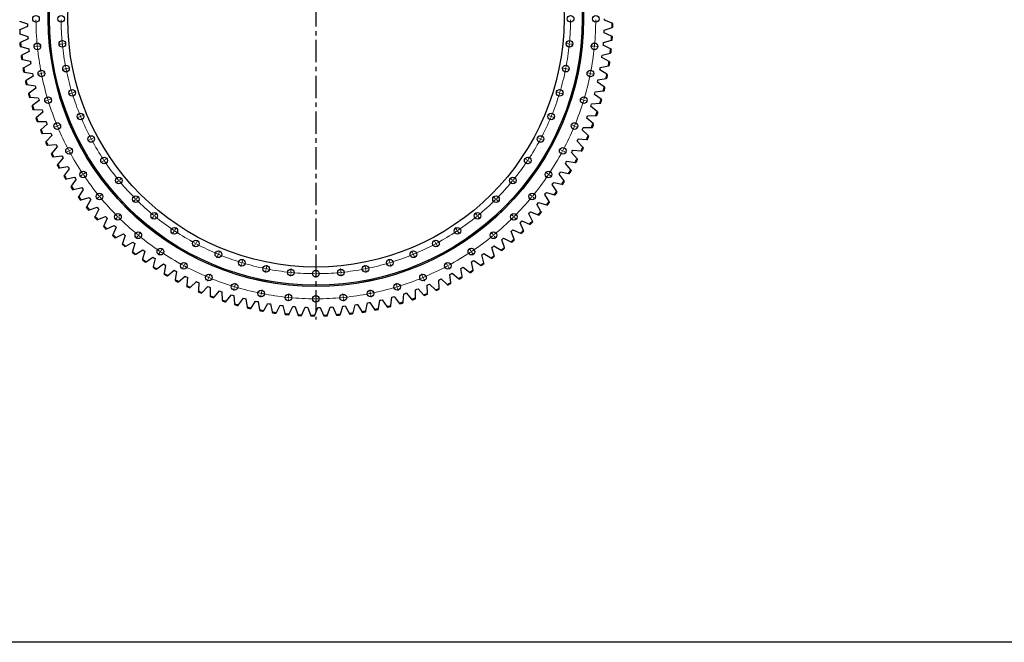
# Model space of a CAD drawing. Header units: millimetres. Extents: x -1616 to 13088, y -27 to 11384.
# Tile 2 of 17: x 837 to 5736, y -27 to 3071. Entities that reach past the tile are written whole.
import ezdxf

# ---------------------------------------------------------------- set-up
doc = ezdxf.new("R2010")
doc.units = ezdxf.units.MM
doc.header["$LTSCALE"] = 50
doc.linetypes.add('CENTER', pattern=[10.16, 6.35, -1.27, 1.27, -1.27])

msp = doc.modelspace()

# ---------------------------------------------------------------- linework, layer by layer
at = {"linetype": 'CENTER', "ltscale": 0.35}
msp.add_line((2310.8, 4570), (2310.8, 1579.1), dxfattribs=at)
at = {"color": 7, "linetype": 'Continuous', "lineweight": 25}
for p, q in [((836.8, 3064.2), (875.4, 3049.9)), ((875.4, 3049.9), (875.5, 3043.5)), ((875.5, 3043.5), (875.6, 3037)), ((3746.4, 3068.1), (3746.4, 3074.6)), ((3784.6, 3053), (3746.4, 3068.1)), ((3788.6, 3051.4), (3784.6, 3053)), ((837.8, 3021.1), (833.8, 3019.4)), ((834.6, 3001.7), (838.7, 3000.3)), ((875.6, 3037), (837.8, 3021.1)), ((838.7, 3000.3), (877.8, 2987.7)), ((3744.8, 3005.9), (3745.1, 3012.4)), ((3782.3, 2989.2), (3744.8, 3005.9)), ((3745.1, 3012.4), (3745.3, 3018.8)), ((3745.3, 3018.8), (3784.2, 3032.3)), ((3786.2, 2987.4), (3782.3, 2989.2)), ((3784.2, 3032.3), (3788.2, 3033.7)), ((841.5, 2957.3), (837.6, 2955.5)), ((878.6, 2974.9), (841.5, 2957.3)), ((877.8, 2987.7), (878.2, 2981.3)), ((878.2, 2981.3), (878.6, 2974.9)), ((3740.5, 2943.9), (3741.1, 2950.3)), ((3777.2, 2925.5), (3740.5, 2943.9)), ((3741.1, 2950.3), (3741.6, 2956.7)), ((3741.6, 2956.7), (3781, 2968.5)), ((3781, 2968.5), (3785.1, 2969.7)), ((839.1, 2937.8), (843.3, 2936.6)), ((843.3, 2936.6), (882.9, 2925.7)), ((847.9, 2893.8), (844.1, 2891.8)), ((884.3, 2912.9), (847.9, 2893.8)), ((882.9, 2925.7), (883.5, 2919.3)), ((883.5, 2919.3), (884.3, 2912.9)), ((3734.3, 2888.4), (3735.1, 2894.8)), ((3735.1, 2894.8), (3775, 2904.9)), ((3775, 2904.9), (3779.1, 2905.9)), ((3781.1, 2923.6), (3777.2, 2925.5)), ((846.4, 2874.2), (850.6, 2873.2)), ((850.6, 2873.2), (890.7, 2864)), ((892.6, 2851.3), (857.1, 2830.6)), ((890.7, 2864), (891.6, 2857.7)), ((891.6, 2857.7), (892.6, 2851.3)), ((3726, 2833.3), (3766.3, 2841.6)), ((3733.5, 2882.1), (3734.3, 2888.4)), ((3769.4, 2862.1), (3733.5, 2882.1)), ((3766.3, 2841.6), (3770.5, 2842.5)), ((3773.1, 2860), (3769.4, 2862.1)), ((857.1, 2830.6), (853.4, 2828.4)), ((856.5, 2810.9), (860.7, 2810.1)), ((860.7, 2810.1), (901.1, 2802.7)), ((901.1, 2802.7), (902.3, 2796.4)), ((902.3, 2796.4), (903.6, 2790.1)), ((3723.8, 2820.6), (3724.9, 2827)), ((3758.8, 2799.1), (3723.8, 2820.6)), ((3724.9, 2827), (3726, 2833.3)), ((3762.5, 2796.9), (3758.8, 2799.1)), ((869.1, 2767.8), (865.5, 2765.5)), ((903.6, 2790.1), (869.1, 2767.8)), ((869.3, 2748.2), (873.5, 2747.6)), ((873.5, 2747.6), (914.2, 2741.9)), ((3711.5, 2759.7), (3712.9, 2765.9)), ((3745.5, 2736.7), (3711.5, 2759.7)), ((3712.9, 2765.9), (3714.2, 2772.2)), ((3714.2, 2772.2), (3754.8, 2778.8)), ((3754.8, 2778.8), (3759, 2779.5)), ((883.7, 2705.7), (880.2, 2703.2)), ((917.3, 2729.4), (883.7, 2705.7)), ((914.2, 2741.9), (915.7, 2735.6)), ((915.7, 2735.6), (917.3, 2729.4)), ((3696.5, 2699.3), (3698.2, 2705.5)), ((3729.6, 2674.8), (3696.5, 2699.3)), ((3698.2, 2705.5), (3699.8, 2711.7)), ((3699.8, 2711.7), (3740.6, 2716.5)), ((3740.6, 2716.5), (3744.9, 2717)), ((3749.1, 2734.3), (3745.5, 2736.7)), ((884.8, 2686), (889, 2685.6)), ((889, 2685.6), (929.9, 2681.7)), ((933.5, 2669.3), (901, 2644.2)), ((929.9, 2681.7), (931.7, 2675.5)), ((931.7, 2675.5), (933.5, 2669.3)), ((3678.9, 2639.6), (3680.9, 2645.7)), ((3680.9, 2645.7), (3682.8, 2651.9)), ((3682.8, 2651.9), (3723.8, 2654.9)), ((3723.8, 2654.9), (3728.1, 2655.2)), ((3733, 2672.3), (3729.6, 2674.8)), ((901, 2644.2), (897.6, 2641.6)), ((902.9, 2624.6), (907.2, 2624.4)), ((907.2, 2624.4), (948.3, 2622.3)), ((952.4, 2610.1), (921, 2583.5)), ((948.3, 2622.3), (950.3, 2616.1)), ((950.3, 2616.1), (952.4, 2610.1)), ((3710.9, 2613.7), (3678.9, 2639.6)), ((3714.2, 2611.1), (3710.9, 2613.7)), ((921, 2583.5), (917.7, 2580.8)), ((923.7, 2564.1), (928, 2564)), ((928, 2564), (969.1, 2563.7)), ((973.8, 2551.7), (943.6, 2523.8)), ((969.1, 2563.7), (971.4, 2557.6)), ((971.4, 2557.6), (973.8, 2551.7)), ((3658.8, 2580.7), (3661, 2586.8)), ((3689.6, 2553.5), (3658.8, 2580.7)), ((3661, 2586.8), (3663.2, 2592.8)), ((3663.2, 2592.8), (3704.3, 2594.1)), ((3692.8, 2550.7), (3689.6, 2553.5)), ((3704.3, 2594.1), (3708.6, 2594.2)), ((943.6, 2523.8), (940.4, 2520.9)), ((947.2, 2504.4), (951.4, 2504.6)), ((951.4, 2504.6), (992.5, 2506)), ((992.5, 2506), (995.1, 2500.1)), ((995.1, 2500.1), (997.7, 2494.2)), ((3636.2, 2522.8), (3638.6, 2528.7)), ((3665.8, 2494.3), (3636.2, 2522.8)), ((3638.6, 2528.7), (3641.1, 2534.7)), ((3641.1, 2534.7), (3682.2, 2534.2)), ((3682.2, 2534.2), (3686.4, 2534.1)), ((968.7, 2465.1), (965.7, 2462)), ((997.7, 2494.2), (968.7, 2465.1)), ((977.4, 2446.2), (1018.4, 2449.4)), ((1018.4, 2449.4), (1021.2, 2443.7)), ((3611, 2465.9), (3613.7, 2471.7)), ((3639.4, 2436.1), (3611, 2465.9)), ((3613.7, 2471.7), (3616.4, 2477.6)), ((3616.4, 2477.6), (3657.5, 2475.3)), ((3657.5, 2475.3), (3661.7, 2475)), ((3668.8, 2491.3), (3665.8, 2494.3)), ((973.1, 2445.9), (977.4, 2446.2)), ((996.4, 2407.5), (993.5, 2404.3)), ((1024, 2437.9), (996.4, 2407.5)), ((1021.2, 2443.7), (1024, 2437.9)), ((3583.4, 2410.2), (3586.4, 2415.9)), ((3610.5, 2379.2), (3583.4, 2410.2)), ((3586.4, 2415.9), (3589.3, 2421.6)), ((3589.3, 2421.6), (3630.2, 2417.5)), ((3630.2, 2417.5), (3634.5, 2417.1)), ((3642.3, 2433), (3639.4, 2436.1)), ((1001.6, 2388.6), (1005.9, 2389.1)), ((1005.9, 2389.1), (1046.7, 2394)), ((1052.8, 2382.7), (1026.5, 2351.2)), ((1046.7, 2394), (1049.7, 2388.4)), ((1049.7, 2388.4), (1052.8, 2382.7)), ((3553.5, 2355.7), (3556.7, 2361.2)), ((3579.1, 2323.5), (3553.5, 2355.7)), ((3556.7, 2361.2), (3559.8, 2366.8)), ((3559.8, 2366.8), (3600.5, 2361)), ((3600.5, 2361), (3604.8, 2360.4)), ((3613.3, 2376), (3610.5, 2379.2)), ((1026.5, 2351.2), (1023.8, 2347.9)), ((1032.6, 2332.5), (1036.8, 2333.2)), ((1036.8, 2333.2), (1077.3, 2339.9)), ((1084, 2328.9), (1059, 2296.2)), ((1077.3, 2339.9), (1080.6, 2334.4)), ((1080.6, 2334.4), (1084, 2328.9)), ((3521.2, 2302.5), (3524.6, 2307.9)), ((3545.4, 2269.3), (3521.2, 2302.5)), ((3524.6, 2307.9), (3528, 2313.4)), ((3528, 2313.4), (3568.4, 2305.8)), ((3568.4, 2305.8), (3572.6, 2305)), ((3581.8, 2320.2), (3579.1, 2323.5)), ((1059, 2296.2), (1056.4, 2292.8)), ((1065.9, 2277.8), (1070.1, 2278.7)), ((1070.1, 2278.7), (1110.3, 2287.2)), ((1117.4, 2276.5), (1093.9, 2242.7)), ((1110.3, 2287.2), (1113.9, 2281.8)), ((1113.9, 2281.8), (1117.4, 2276.5)), ((3486.6, 2250.8), (3490.3, 2256.1)), ((3490.3, 2256.1), (3493.9, 2261.4)), ((3493.9, 2261.4), (3533.9, 2252)), ((3547.9, 2265.8), (3545.4, 2269.3)), ((1093.9, 2242.7), (1091.5, 2239.2)), ((1101.6, 2224.6), (1105.7, 2225.7)), ((1105.7, 2225.7), (1145.6, 2235.9)), ((1153.1, 2225.5), (1131.1, 2190.8)), ((1145.6, 2235.9), (1149.3, 2230.7)), ((1149.3, 2230.7), (1153.1, 2225.5)), ((3449.8, 2200.6), (3453.7, 2205.7)), ((3453.7, 2205.7), (3457.6, 2210.9)), ((3457.6, 2210.9), (3497.2, 2199.8)), ((3509.3, 2216.6), (3486.6, 2250.8)), ((3511.7, 2213), (3509.3, 2216.6)), ((3533.9, 2252), (3538.1, 2251)), ((1131.1, 2190.8), (1128.8, 2187.2)), ((1139.6, 2173.1), (1143.6, 2174.3)), ((1143.6, 2174.3), (1183, 2186.2)), ((1191, 2176.2), (1170.5, 2140.5)), ((1183, 2186.2), (1187, 2181.2)), ((1187, 2181.2), (1191, 2176.2)), ((3410.9, 2152.1), (3415, 2157)), ((3415, 2157), (3419.1, 2162)), ((3419.1, 2162), (3458.1, 2149.2)), ((3471, 2165.5), (3449.8, 2200.6)), ((3473.3, 2161.8), (3471, 2165.5)), ((3497.2, 2199.8), (3501.3, 2198.6)), ((1170.5, 2140.5), (1168.4, 2136.8)), ((1179.7, 2123.2), (1183.7, 2124.6)), ((1183.7, 2124.6), (1222.5, 2138.2)), ((1231, 2128.5), (1212, 2092)), ((1222.5, 2138.2), (1226.7, 2133.3)), ((1226.7, 2133.3), (1231, 2128.5)), ((3369.9, 2105.3), (3374.2, 2110.1)), ((3374.2, 2110.1), (3378.5, 2114.9)), ((3378.5, 2114.9), (3417, 2100.4)), ((3430.6, 2116), (3410.9, 2152.1)), ((3432.6, 2112.3), (3430.6, 2116)), ((3458.1, 2149.2), (3462.2, 2147.9)), ((1212, 2092), (1210.1, 2088.2)), ((1222, 2075.1), (1226, 2076.7)), ((1226, 2076.7), (1264.1, 2091.9)), ((1273, 2082.6), (1255.6, 2045.3)), ((1264.1, 2091.9), (1268.5, 2087.3)), ((1268.5, 2087.3), (1273, 2082.6)), ((3326.9, 2060.4), (3331.4, 2064.9)), ((3343.4, 2022.7), (3326.9, 2060.4)), ((3331.4, 2064.9), (3335.9, 2069.5)), ((3335.9, 2069.5), (3373.7, 2053.4)), ((3388, 2068.4), (3369.9, 2105.3)), ((3389.9, 2064.6), (3388, 2068.4)), ((3417, 2100.4), (3421, 2098.9)), ((1255.6, 2045.3), (1253.8, 2041.5)), ((1266.3, 2028.8), (1270.2, 2030.6)), ((1270.2, 2030.6), (1307.7, 2047.5)), ((1316.9, 2038.6), (1301.2, 2000.6)), ((1307.7, 2047.5), (1312.3, 2043)), ((1312.3, 2043), (1316.9, 2038.6)), ((3282, 2017.3), (3286.7, 2021.6)), ((3296.9, 1979), (3282, 2017.3)), ((3286.7, 2021.6), (3291.4, 2026)), ((3291.4, 2026), (3328.5, 2008.3)), ((3345.1, 2018.8), (3343.4, 2022.7)), ((3373.7, 2053.4), (3377.7, 2051.7)), ((1301.2, 2000.6), (1299.6, 1996.6)), ((1312.6, 1984.6), (1316.4, 1986.5)), ((1316.4, 1986.5), (1353.1, 2005)), ((1362.7, 1996.5), (1348.7, 1957.9)), ((1353.1, 2005), (1357.9, 2000.7)), ((1357.9, 2000.7), (1362.7, 1996.5)), ((1364.5, 1944.4), (1400.3, 1964.6)), ((1400.3, 1964.6), (1405.3, 1960.5)), ((1405.3, 1960.5), (1410.3, 1956.4)), ((3235.3, 1976.2), (3240.2, 1980.4)), ((3248.5, 1937.3), (3235.3, 1976.2)), ((3240.2, 1980.4), (3245.1, 1984.5)), ((3245.1, 1984.5), (3281.4, 1965.2)), ((3281.4, 1965.2), (3285.1, 1963.2)), ((3298.4, 1975), (3296.9, 1979)), ((3328.5, 2008.3), (3332.4, 2006.5)), ((1348.7, 1957.9), (1347.2, 1953.8)), ((1360.7, 1942.4), (1364.5, 1944.4)), ((1397.9, 1917.2), (1396.7, 1913.2)), ((1410.3, 1956.4), (1397.9, 1917.2)), ((1414.3, 1904.5), (1449.3, 1926.2)), ((1459.6, 1918.5), (1448.9, 1878.8)), ((1449.3, 1926.2), (1454.4, 1922.3)), ((1454.4, 1922.3), (1459.6, 1918.5)), ((3186.8, 1937.2), (3191.9, 1941.1)), ((3198.3, 1897.7), (3186.8, 1937.2)), ((3191.9, 1941.1), (3197, 1945.1)), ((3197, 1945.1), (3232.4, 1924.2)), ((3232.4, 1924.2), (3236.1, 1922)), ((3249.9, 1933.2), (3248.5, 1937.3)), ((1410.7, 1902.3), (1414.3, 1904.5)), ((1448.9, 1878.8), (1447.8, 1874.7)), ((1462.3, 1864.4), (1465.8, 1866.8)), ((1465.8, 1866.8), (1499.8, 1889.9)), ((1499.8, 1889.9), (1505.1, 1886.3)), ((1510.5, 1882.7), (1501.5, 1842.6)), ((1505.1, 1886.3), (1510.5, 1882.7)), ((3085.1, 1865.6), (3090.5, 1869.1)), ((3093.2, 1825.3), (3085.1, 1865.6)), ((3090.5, 1869.1), (3095.9, 1872.6)), ((3095.9, 1872.6), (3129.4, 1848.8)), ((3136.7, 1900.3), (3142, 1904)), ((3146.5, 1860.4), (3136.7, 1900.3)), ((3142, 1904), (3147.2, 1907.8)), ((3147.2, 1907.8), (3181.7, 1885.4)), ((3181.7, 1885.4), (3185.3, 1883)), ((3199.5, 1893.6), (3198.3, 1897.7)), ((1501.5, 1842.6), (1500.6, 1838.4)), ((1515.5, 1828.7), (1518.9, 1831.3)), ((1518.9, 1831.3), (1551.9, 1855.9)), ((1551.9, 1855.9), (1557.3, 1852.5)), ((1562.8, 1849.1), (1555.7, 1808.7)), ((1557.3, 1852.5), (1562.8, 1849.1)), ((1573.5, 1798.2), (1605.4, 1824.2)), ((1605.4, 1824.2), (1611, 1821)), ((1611, 1821), (1616.6, 1817.9)), ((1616.6, 1817.9), (1611.2, 1777.1)), ((3032, 1833.2), (3037.6, 1836.5)), ((3038.3, 1792.6), (3032, 1833.2)), ((3037.6, 1836.5), (3043.1, 1839.7)), ((3043.1, 1839.7), (3075.5, 1814.4)), ((3075.5, 1814.4), (3078.9, 1811.8)), ((3094, 1821.1), (3093.2, 1825.3)), ((3129.4, 1848.8), (3132.9, 1846.3)), ((3147.6, 1856.2), (3146.5, 1860.4)), ((1555.7, 1808.7), (1554.9, 1804.5)), ((1570.2, 1795.5), (1573.5, 1798.2)), ((1611.2, 1777.1), (1610.6, 1772.9)), ((1626.3, 1764.6), (1629.5, 1767.4)), ((1629.5, 1767.4), (1660.2, 1794.8)), ((1660.2, 1794.8), (1666, 1791.9)), ((1666, 1791.9), (1671.7, 1789)), ((1671.7, 1789), (1668.1, 1748.1)), ((1686.8, 1739.2), (1716.3, 1767.8)), ((1716.3, 1767.8), (1722.1, 1765.1)), ((1722.1, 1765.1), (1728, 1762.5)), ((2921.9, 1775.5), (2927.7, 1778.2)), ((2924.6, 1734.4), (2921.9, 1775.5)), ((2927.7, 1778.2), (2933.5, 1781)), ((2933.5, 1781), (2963.6, 1753)), ((2977.6, 1803.2), (2983.3, 1806.1)), ((2982.1, 1762.3), (2977.6, 1803.2)), ((2983.3, 1806.1), (2988.9, 1809.2)), ((2988.9, 1809.2), (3020.2, 1782.5)), ((3020.2, 1782.5), (3023.5, 1779.7)), ((3039, 1788.4), (3038.3, 1792.6)), ((1668.1, 1748.1), (1667.7, 1743.8)), ((1683.7, 1736.2), (1686.8, 1739.2)), ((1726.1, 1721.5), (1725.9, 1717.2)), ((1728, 1762.5), (1726.1, 1721.5)), ((1745.2, 1713.4), (1773.4, 1743.3)), ((1773.4, 1743.3), (1779.4, 1740.9)), ((1779.4, 1740.9), (1785.4, 1738.5)), ((1785.4, 1738.5), (1785.3, 1697.4)), ((1804.7, 1690.2), (1831.6, 1721.2)), ((1831.6, 1721.2), (1837.7, 1719.1)), ((1837.7, 1719.1), (1843.7, 1717)), ((1843.7, 1717), (1845.4, 1675.9)), ((2806.3, 1686.3), (2807.1, 1727.4)), ((2807.1, 1727.4), (2813.2, 1729.7)), ((2813.2, 1729.7), (2819.2, 1731.9)), ((2819.2, 1731.9), (2846.7, 1701.4)), ((2865, 1750.2), (2870.9, 1752.7)), ((2866, 1709.1), (2865, 1750.2)), ((2870.9, 1752.7), (2876.9, 1755.2)), ((2876.9, 1755.2), (2905.7, 1725.9)), ((2905.7, 1725.9), (2908.7, 1722.9)), ((2924.9, 1730.2), (2924.6, 1734.4)), ((2963.6, 1753), (2966.7, 1750.1)), ((2982.6, 1758), (2982.1, 1762.3)), ((1742.3, 1710.3), (1745.2, 1713.4)), ((1785.3, 1697.4), (1785.3, 1693.1)), ((1801.9, 1686.9), (1804.7, 1690.2)), ((1845.4, 1675.9), (1845.6, 1671.7)), ((1862.5, 1666.2), (1865.2, 1669.5)), ((1865.2, 1669.5), (1890.7, 1701.8)), ((1890.7, 1701.8), (1896.8, 1699.9)), ((1896.8, 1699.9), (1903, 1698.1)), ((1903, 1698.1), (1906.5, 1657.1)), ((1926.4, 1651.5), (1950.5, 1684.9)), ((1950.5, 1684.9), (1956.8, 1683.2)), ((1956.8, 1683.2), (1963, 1681.7)), ((1963, 1681.7), (1968.3, 1640.9)), ((1988.5, 1636.2), (2011.1, 1670.6)), ((2011.1, 1670.6), (2017.4, 1669.2)), ((2017.4, 1669.2), (2023.7, 1667.9)), ((2023.7, 1667.9), (2030.7, 1627.4)), ((2622.2, 1633.8), (2628.3, 1674.5)), ((2628.3, 1674.5), (2634.6, 1675.9)), ((2634.6, 1675.9), (2640.8, 1677.4)), ((2640.8, 1677.4), (2664.2, 1643.6)), ((2684.3, 1648.7), (2688.7, 1689.5)), ((2688.7, 1689.5), (2694.9, 1691.2)), ((2694.9, 1691.2), (2701.1, 1693)), ((2701.1, 1693), (2725.9, 1660.2)), ((2745.4, 1661.9), (2745.7, 1666.2)), ((2745.7, 1666.2), (2748.3, 1707.2)), ((2748.3, 1707.2), (2754.4, 1709.2)), ((2754.4, 1709.2), (2760.5, 1711.2)), ((2760.5, 1711.2), (2786.7, 1679.5)), ((2786.7, 1679.5), (2789.5, 1676.2)), ((2806.2, 1682.1), (2806.3, 1686.3)), ((2846.7, 1701.4), (2849.6, 1698.3)), ((2866.1, 1704.8), (2866, 1709.1)), ((1906.5, 1657.1), (1906.8, 1652.8)), ((1923.9, 1648.1), (1926.4, 1651.5)), ((1968.3, 1640.9), (1968.8, 1636.7)), ((1986.1, 1632.7), (1988.5, 1636.2)), ((2030.7, 1627.4), (2031.4, 1623.2)), ((2048.9, 1619.9), (2051.1, 1623.6)), ((2051.1, 1623.6), (2072.2, 1658.9)), ((2072.2, 1658.9), (2078.5, 1657.8)), ((2078.5, 1657.8), (2084.9, 1656.8)), ((2084.9, 1656.8), (2093.6, 1616.6)), ((2093.6, 1616.6), (2094.5, 1612.5)), ((2114.2, 1613.7), (2133.7, 1649.9)), ((2133.7, 1649.9), (2140.1, 1649.1)), ((2140.1, 1649.1), (2146.5, 1648.4)), ((2146.5, 1648.4), (2157, 1608.6)), ((2177.6, 1606.6), (2195.6, 1643.5)), ((2195.6, 1643.5), (2202, 1643)), ((2202, 1643), (2208.4, 1642.6)), ((2208.4, 1642.6), (2220.6, 1603.3)), ((2241.3, 1602.2), (2257.7, 1639.9)), ((2257.7, 1639.9), (2264.1, 1639.7)), ((2264.1, 1639.7), (2270.6, 1639.5)), ((2270.6, 1639.5), (2284.5, 1600.8)), ((2305.2, 1600.6), (2319.9, 1638.9)), ((2319.9, 1638.9), (2326.3, 1639)), ((2326.3, 1639), (2332.8, 1639.1)), ((2332.8, 1639.1), (2348.3, 1601)), ((2369, 1601.7), (2382.1, 1640.7)), ((2382.1, 1640.7), (2388.5, 1641)), ((2388.5, 1641), (2394.9, 1641.4)), ((2394.9, 1641.4), (2412.1, 1604)), ((2432.8, 1605.6), (2444.1, 1645.1)), ((2444.1, 1645.1), (2450.5, 1645.7)), ((2450.5, 1645.7), (2456.9, 1646.4)), ((2456.9, 1646.4), (2475.7, 1609.8)), ((2496.3, 1612.3), (2505.9, 1652.2)), ((2505.9, 1652.2), (2512.3, 1653.1)), ((2512.3, 1653.1), (2518.7, 1654.1)), ((2518.7, 1654.1), (2539, 1618.3)), ((2539, 1618.3), (2541.1, 1614.6)), ((2558.7, 1617.5), (2559.5, 1621.7)), ((2559.5, 1621.7), (2567.4, 1662)), ((2567.4, 1662), (2573.7, 1663.2)), ((2573.7, 1663.2), (2580, 1664.4)), ((2580, 1664.4), (2601.9, 1629.6)), ((2601.9, 1629.6), (2604.2, 1626)), ((2621.5, 1629.6), (2622.2, 1633.8)), ((2664.2, 1643.6), (2666.6, 1640)), ((2683.8, 1644.4), (2684.3, 1648.7)), ((2725.9, 1660.2), (2728.4, 1656.8)), ((2112.1, 1610), (2114.2, 1613.7)), ((2157, 1608.6), (2158.1, 1604.5)), ((2175.8, 1602.7), (2177.6, 1606.6)), ((2220.6, 1603.3), (2221.9, 1599.2)), ((2239.6, 1598.3), (2241.3, 1602.2)), ((2284.5, 1600.8), (2285.9, 1596.8)), ((2303.7, 1596.6), (2305.2, 1600.6)), ((2348.3, 1601), (2349.9, 1597.1)), ((2367.7, 1597.7), (2369, 1601.7)), ((2412.1, 1604), (2413.9, 1600.2)), ((2431.6, 1601.5), (2432.8, 1605.6)), ((2475.7, 1609.8), (2477.7, 1606)), ((2495.3, 1608.1), (2496.3, 1612.3))]:
    msp.add_line(p, q, dxfattribs=at)
at = {"color": 0, "linetype": 'Continuous', "lineweight": 18}
for p, q in [((930, 2938.6), (943.9, 2939.9)), ((1044.4, 2949.8), (1030.5, 2948.5)), ((1049.4, 2950.3), (1046.9, 2950.1)), ((1049.4, 2950.3), (1051.9, 2950.6)), ((1054.4, 2950.8), (1068.3, 2952.2)), ((3567.2, 2950.8), (3553.3, 2952.2)), ((3572.2, 2950.3), (3569.7, 2950.6)), ((3572.2, 2950.3), (3574.7, 2950.1)), ((3577.2, 2949.8), (3591.1, 2948.5)), ((3691.6, 2938.6), (3677.7, 2939.9)), ((920, 2937.6), (906.1, 2936.2)), ((925, 2938.1), (922.5, 2937.8)), ((925, 2938.1), (927.5, 2938.3)), ((3696.6, 2938.1), (3694.1, 2938.3)), ((3696.6, 2938.1), (3699.1, 2937.8)), ((3701.6, 2937.6), (3715.5, 2936.2)), ((940.1, 2801.9), (926.4, 2799.2)), ((945, 2802.9), (942.6, 2802.4)), ((945, 2802.9), (947.5, 2803.4)), ((949.9, 2803.9), (963.7, 2806.6)), ((1062.7, 2826.3), (1049, 2823.6)), ((1067.6, 2827.3), (1065.2, 2826.8)), ((1067.6, 2827.3), (1070.1, 2827.8)), ((1072.5, 2828.3), (1086.3, 2831)), ((3549, 2828.3), (3535.3, 2831)), ((3553.9, 2827.3), (3551.5, 2827.8)), ((3553.9, 2827.3), (3556.4, 2826.8)), ((3558.8, 2826.3), (3572.6, 2823.6)), ((3671.6, 2803.9), (3657.9, 2806.6)), ((3676.5, 2802.9), (3674.1, 2803.4)), ((3676.5, 2802.9), (3679, 2802.4)), ((3681.4, 2801.9), (3695.2, 2799.2)), ((1093.1, 2705.2), (1079.7, 2701.1)), ((1097.9, 2706.6), (1095.5, 2705.9)), ((1097.9, 2706.6), (1100.3, 2707.3)), ((1102.6, 2708.1), (1116, 2712.1)), ((3518.9, 2708.1), (3505.5, 2712.1)), ((3523.7, 2706.6), (3521.3, 2707.3)), ((3523.7, 2706.6), (3526.1, 2705.9)), ((3528.5, 2705.2), (3541.9, 2701.1)), ((973.5, 2668.9), (960.1, 2664.8)), ((978.2, 2670.3), (975.9, 2669.6)), ((978.2, 2670.3), (980.6, 2671.1)), ((983, 2671.8), (996.4, 2675.8)), ((3638.5, 2671.8), (3625.1, 2675.8)), ((3643.3, 2670.3), (3640.9, 2671.1)), ((3643.3, 2670.3), (3645.7, 2669.6)), ((3648.1, 2668.9), (3661.5, 2664.8)), ((1144.4, 2591.4), (1157.3, 2596.8)), ((3477.2, 2591.4), (3464.2, 2596.8)), ((1028.9, 2543.6), (1041.8, 2548.9)), ((1135.1, 2587.6), (1122.2, 2582.2)), ((1139.8, 2589.5), (1137.5, 2588.5)), ((1139.8, 2589.5), (1142.1, 2590.5)), ((3481.8, 2589.5), (3479.5, 2590.5)), ((3481.8, 2589.5), (3484.1, 2588.5)), ((3486.4, 2587.6), (3499.4, 2582.2)), ((3592.7, 2543.6), (3579.7, 2548.9)), ((1019.7, 2539.8), (1006.7, 2534.4)), ((1024.3, 2541.7), (1022, 2540.7)), ((1024.3, 2541.7), (1026.6, 2542.6)), ((3597.3, 2541.7), (3595, 2542.6)), ((3597.3, 2541.7), (3599.6, 2540.7)), ((3601.9, 2539.8), (3614.8, 2534.4)), ((1188.5, 2474.7), (1176.2, 2468.1)), ((1193, 2477.1), (1190.7, 2475.9)), ((1193, 2477.1), (1195.2, 2478.2)), ((1197.4, 2479.4), (1209.7, 2486)), ((3424.2, 2479.4), (3411.9, 2486)), ((3428.6, 2477.1), (3426.4, 2478.2)), ((3428.6, 2477.1), (3430.8, 2475.9)), ((3433, 2474.7), (3445.4, 2468.1)), ((1078.3, 2415.8), (1066, 2409.2)), ((1082.7, 2418.1), (1080.5, 2417)), ((1082.7, 2418.1), (1084.9, 2419.3)), ((1087.1, 2420.5), (1099.5, 2427.1)), ((3534.5, 2420.5), (3522.1, 2427.1)), ((3538.9, 2418.1), (3536.7, 2419.3)), ((3538.9, 2418.1), (3541.1, 2417)), ((3543.3, 2415.8), (3555.6, 2409.2)), ((1252.7, 2367.6), (1241.1, 2359.8)), ((1256.9, 2370.4), (1254.8, 2369)), ((1256.9, 2370.4), (1259, 2371.8)), ((1261.1, 2373.1), (1272.7, 2380.9)), ((3360.5, 2373.1), (3348.9, 2380.9)), ((3364.7, 2370.4), (3362.6, 2371.8)), ((3364.7, 2370.4), (3366.8, 2369)), ((3368.8, 2367.6), (3380.5, 2359.8)), ((1157.1, 2303.7), (1168.8, 2311.5)), ((3464.5, 2303.7), (3452.8, 2311.5)), ((1148.8, 2298.1), (1137.2, 2290.4)), ((1153, 2300.9), (1150.9, 2299.5)), ((1153, 2300.9), (1155, 2302.3)), ((1327.1, 2267.3), (1316.3, 2258.4)), ((1331, 2270.5), (1329.1, 2268.9)), ((1331, 2270.5), (1332.9, 2272)), ((1334.9, 2273.6), (1345.7, 2282.5)), ((3286.7, 2273.6), (3275.9, 2282.5)), ((3290.6, 2270.5), (3288.6, 2272)), ((3290.6, 2270.5), (3292.5, 2268.9)), ((3294.4, 2267.3), (3305.3, 2258.4)), ((3468.6, 2300.9), (3466.5, 2302.3)), ((3468.6, 2300.9), (3470.7, 2299.5)), ((3472.8, 2298.1), (3484.4, 2290.4)), ((1230.5, 2188), (1219.7, 2179.1)), ((1234.4, 2191.2), (1232.4, 2189.6)), ((1234.4, 2191.2), (1236.3, 2192.7)), ((1238.2, 2194.3), (1249.1, 2203.2)), ((1411, 2174.8), (1401.1, 2164.9)), ((1414.5, 2178.3), (1412.8, 2176.5)), ((1414.5, 2178.3), (1416.3, 2180.1)), ((1418.1, 2181.8), (1428, 2191.7)), ((3203.5, 2181.8), (3193.6, 2191.7)), ((3207, 2178.3), (3205.3, 2180.1)), ((3207, 2178.3), (3208.8, 2176.5)), ((3210.6, 2174.8), (3220.5, 2164.9)), ((3383.3, 2194.3), (3372.5, 2203.2)), ((3387.2, 2191.2), (3385.3, 2192.7)), ((3387.2, 2191.2), (3389.1, 2189.6)), ((3391.1, 2188), (3401.9, 2179.1)), ((1509.9, 2098.6), (1518.7, 2109.5)), ((3111.7, 2098.6), (3102.8, 2109.5)), ((1322.6, 2086.4), (1312.7, 2076.5)), ((1326.1, 2089.9), (1324.4, 2088.1)), ((1326.1, 2089.9), (1327.9, 2091.7)), ((1329.7, 2093.4), (1339.6, 2103.3)), ((1503.5, 2090.9), (1494.6, 2080.1)), ((1506.7, 2094.8), (1505.1, 2092.8)), ((1506.7, 2094.8), (1508.3, 2096.7)), ((3114.9, 2094.8), (3113.3, 2096.7)), ((3114.9, 2094.8), (3116.5, 2092.8)), ((3118.1, 2090.9), (3126.9, 2080.1)), ((3291.9, 2093.4), (3282, 2103.3)), ((3295.4, 2089.9), (3293.7, 2091.7)), ((3295.4, 2089.9), (3297.2, 2088.1)), ((3299, 2086.4), (3308.9, 2076.5)), ((1430.6, 2002), (1439.4, 2012.8)), ((1603.8, 2016.5), (1596, 2004.9)), ((1606.6, 2020.7), (1605.2, 2018.6)), ((1606.6, 2020.7), (1608, 2022.7)), ((1609.4, 2024.8), (1617.2, 2036.5)), ((3012.2, 2024.8), (3004.4, 2036.5)), ((3015, 2020.7), (3013.6, 2022.7)), ((3015, 2020.7), (3016.4, 2018.6)), ((3017.7, 2016.5), (3025.5, 2004.9)), ((3191, 2002), (3182.1, 2012.8)), ((1424.2, 1994.3), (1415.3, 1983.5)), ((1427.4, 1998.1), (1425.8, 1996.2)), ((1427.4, 1998.1), (1429, 2000.1)), ((1715.6, 1961.1), (1722.2, 1973.5)), ((2905.9, 1961.1), (2899.3, 1973.5)), ((3194.2, 1998.1), (3192.6, 2000.1)), ((3194.2, 1998.1), (3195.8, 1996.2)), ((3197.4, 1994.3), (3206.2, 1983.5)), ((1534.4, 1912.6), (1526.6, 1900.9)), ((1537.2, 1916.7), (1535.8, 1914.7)), ((1537.2, 1916.7), (1538.5, 1918.8)), ((1539.9, 1920.9), (1547.7, 1932.5)), ((1710.9, 1952.3), (1704.3, 1940)), ((1713.3, 1956.7), (1712.1, 1954.5)), ((1713.3, 1956.7), (1714.5, 1958.9)), ((1827.6, 1908.2), (1833, 1921.1)), ((2793.9, 1908.2), (2788.6, 1921.1)), ((2908.3, 1956.7), (2907.1, 1958.9)), ((2908.3, 1956.7), (2909.5, 1954.5)), ((2910.6, 1952.3), (2917.2, 1940)), ((3081.6, 1920.9), (3073.9, 1932.5)), ((3084.4, 1916.7), (3083, 1918.8)), ((3084.4, 1916.7), (3085.8, 1914.7)), ((3087.2, 1912.6), (3095, 1900.9)), ((1656.7, 1850.9), (1663.3, 1863.2)), ((1823.8, 1898.9), (1818.5, 1886)), ((1825.7, 1903.5), (1824.8, 1901.2)), ((1825.7, 1903.5), (1826.7, 1905.8)), ((1942.9, 1861.6), (1942.1, 1859.2)), ((1942.9, 1861.6), (1943.6, 1864)), ((1944.3, 1866.4), (1948.4, 1879.8)), ((2677.3, 1866.4), (2673.2, 1879.8)), ((2678.7, 1861.6), (2678, 1864)), ((2678.7, 1861.6), (2679.4, 1859.2)), ((2795.8, 1903.5), (2794.9, 1905.8)), ((2795.8, 1903.5), (2796.8, 1901.2)), ((2797.8, 1898.9), (2803.1, 1886)), ((2964.8, 1850.9), (2958.2, 1863.2)), ((1652, 1842.1), (1645.4, 1829.7)), ((1654.4, 1846.5), (1653.2, 1844.3)), ((1654.4, 1846.5), (1655.5, 1848.7)), ((1941.4, 1856.8), (1937.3, 1843.5)), ((2062.5, 1826.5), (2059.8, 1812.8)), ((2063.5, 1831.4), (2063, 1829)), ((2063.5, 1831.4), (2064, 1833.9)), ((2064.5, 1836.3), (2067.2, 1850)), ((2186.5, 1813.2), (2186.3, 1810.7)), ((2186.5, 1813.2), (2186.8, 1815.6)), ((2187, 1818.1), (2188.4, 1832.1)), ((2310.8, 1812.1), (2310.8, 1826.1)), ((2434.5, 1818.1), (2433.2, 1832.1)), ((2435, 1813.2), (2434.8, 1815.6)), ((2435, 1813.2), (2435.3, 1810.7)), ((2557.1, 1836.3), (2554.4, 1850)), ((2558.1, 1831.4), (2557.6, 1833.9)), ((2558.1, 1831.4), (2558.6, 1829)), ((2559, 1826.5), (2561.8, 1812.8)), ((2680.2, 1856.8), (2684.2, 1843.5)), ((2967.2, 1846.5), (2966, 1848.7)), ((2967.2, 1846.5), (2968.4, 1844.3)), ((2969.6, 1842.1), (2976.2, 1829.7)), ((1776, 1783.4), (1770.6, 1770.5)), ((1777.9, 1788.1), (1776.9, 1785.7)), ((1777.9, 1788.1), (1778.9, 1790.4)), ((1779.8, 1792.7), (1785.2, 1805.6)), ((2186.1, 1808.2), (2184.7, 1794.3)), ((2310.8, 1807.1), (2310.8, 1809.6)), ((2310.8, 1807.1), (2310.8, 1804.6)), ((2310.8, 1802.1), (2310.8, 1788.1)), ((2435.5, 1808.2), (2436.9, 1794.3)), ((2841.8, 1792.7), (2836.4, 1805.6)), ((2843.7, 1788.1), (2842.7, 1790.4)), ((2843.7, 1788.1), (2844.6, 1785.7)), ((2845.6, 1783.4), (2850.9, 1770.5)), ((1905.1, 1737.2), (1901, 1723.8)), ((1906.6, 1742), (1905.8, 1739.6)), ((1906.6, 1742), (1907.3, 1744.4)), ((1908, 1746.8), (1912.1, 1760.2)), ((2040.1, 1713.7), (2042.8, 1727.4)), ((2581.5, 1713.7), (2578.7, 1727.4)), ((2713.6, 1746.8), (2709.5, 1760.2)), ((2715, 1742), (2714.3, 1744.4)), ((2715, 1742), (2715.7, 1739.6)), ((2716.5, 1737.2), (2720.5, 1723.8)), ((2038.1, 1703.9), (2035.4, 1690.2)), ((2039.1, 1708.8), (2038.6, 1706.4)), ((2039.1, 1708.8), (2039.6, 1711.3)), ((2173.8, 1683.8), (2172.4, 1669.9)), ((2174.3, 1688.8), (2174.1, 1686.3)), ((2174.3, 1688.8), (2174.5, 1691.2)), ((2174.8, 1693.7), (2176.2, 1707.7)), ((2310.8, 1687.1), (2310.8, 1701.1)), ((2310.8, 1682.1), (2310.8, 1684.6)), ((2310.8, 1682.1), (2310.8, 1679.6)), ((2310.8, 1677.1), (2310.8, 1663.1)), ((2446.8, 1693.7), (2445.4, 1707.7)), ((2447.3, 1688.8), (2447, 1691.2)), ((2447.3, 1688.8), (2447.5, 1686.3)), ((2447.8, 1683.8), (2449.1, 1669.9)), ((2582.4, 1708.8), (2582, 1711.3)), ((2582.4, 1708.8), (2582.9, 1706.4)), ((2583.4, 1703.9), (2586.2, 1690.2))]:
    msp.add_line(p, q, dxfattribs=at)
at = {"lineweight": 25}
msp.add_lwpolyline([(-1616.4, 11384.2), (13088.3, 11384.2), (13088.3, -27.1), (-1616.4, -27.1)], close=True, dxfattribs=at)
at = {"color": 7, "linetype": 'Continuous', "lineweight": 25}
for centre, radius in [((2310.8, 3074.6), 1331.5), ((2310.8, 3074.6), 1331), ((2310.8, 3074.6), 1325), ((2310.8, 3074.6), 1234.5), ((918.3, 3074.6), 16.5), ((1043.3, 3074.6), 16.5), ((3578.3, 3074.6), 16.5), ((3703.3, 3074.6), 16.5), ((925, 2938.1), 16.5), ((1049.4, 2950.3), 16.5), ((3572.2, 2950.3), 16.5), ((3696.6, 2938.1), 16.5), ((1067.6, 2827.3), 16.5), ((3553.9, 2827.3), 16.5), ((945, 2802.9), 16.5), ((3676.5, 2802.9), 16.5), ((1097.9, 2706.6), 16.5), ((3523.7, 2706.6), 16.5), ((978.2, 2670.3), 16.5), ((3643.3, 2670.3), 16.5), ((1139.8, 2589.5), 16.5), ((3481.8, 2589.5), 16.5), ((1024.3, 2541.7), 16.5), ((3597.3, 2541.7), 16.5), ((1193, 2477.1), 16.5), ((3428.6, 2477.1), 16.5), ((1082.7, 2418.1), 16.5), ((3538.9, 2418.1), 16.5), ((1256.9, 2370.4), 16.5), ((3364.7, 2370.4), 16.5), ((1153, 2300.9), 16.5), ((3468.6, 2300.9), 16.5), ((1331, 2270.5), 16.5), ((3290.6, 2270.5), 16.5), ((1234.4, 2191.2), 16.5), ((3387.2, 2191.2), 16.5), ((1414.5, 2178.3), 16.5), ((3207, 2178.3), 16.5), ((1506.7, 2094.8), 16.5), ((3114.9, 2094.8), 16.5), ((1326.1, 2089.9), 16.5), ((3295.4, 2089.9), 16.5), ((1427.4, 1998.1), 16.5), ((1606.6, 2020.7), 16.5), ((3015, 2020.7), 16.5), ((3194.2, 1998.1), 16.5), ((1713.3, 1956.7), 16.5), ((2908.3, 1956.7), 16.5), ((1537.2, 1916.7), 16.5), ((1825.7, 1903.5), 16.5), ((2795.8, 1903.5), 16.5), ((3084.4, 1916.7), 16.5), ((1654.4, 1846.5), 16.5), ((1942.9, 1861.6), 16.5), ((2678.7, 1861.6), 16.5), ((2967.2, 1846.5), 16.5), ((2063.5, 1831.4), 16.5), ((2186.5, 1813.2), 16.5), ((2310.8, 1807.1), 16.5), ((2435, 1813.2), 16.5), ((2558.1, 1831.4), 16.5), ((1777.9, 1788.1), 16.5), ((2843.7, 1788.1), 16.5), ((1906.6, 1742), 16.5), ((2039.1, 1708.8), 16.5), ((2582.4, 1708.8), 16.5), ((2715, 1742), 16.5), ((2174.3, 1688.8), 16.5), ((2310.8, 1682.1), 16.5), ((2447.3, 1688.8), 16.5)]:
    msp.add_circle(centre, radius, dxfattribs=at)
at = {"color": 0, "linetype": 'Continuous', "lineweight": 18}
for radius, start, end in [(1392.5, 180.2057, 185.4193), (1267.5, 180.226, 185.399), (1267.5, 354.601, 359.774), (1392.5, 354.5807, 359.7943), (1392.5, 185.5221, 185.625), (1267.5, 185.512, 185.625), (1267.5, 185.625, 185.738), (1267.5, 185.851, 191.024), (1267.5, 348.976, 354.149), (1267.5, 354.262, 354.375), (1267.5, 354.375, 354.488), (1392.5, 354.375, 354.4779), (1392.5, 185.625, 185.7279), (1392.5, 185.8307, 191.0443), (1392.5, 348.9557, 354.1693), (1392.5, 354.2721, 354.375), (1392.5, 191.1471, 191.25), (1392.5, 191.25, 191.3529), (1392.5, 191.4557, 196.6693), (1267.5, 191.137, 191.25), (1267.5, 191.25, 191.363), (1267.5, 191.476, 196.649), (1267.5, 343.351, 348.524), (1267.5, 348.637, 348.75), (1267.5, 348.75, 348.863), (1392.5, 343.3307, 348.5443), (1392.5, 348.6471, 348.75), (1392.5, 348.75, 348.8529), (1267.5, 196.762, 196.875), (1267.5, 196.875, 196.988), (1267.5, 197.101, 202.274), (1267.5, 337.726, 342.899), (1267.5, 343.012, 343.125), (1267.5, 343.125, 343.238), (1392.5, 196.7721, 196.875), (1392.5, 196.875, 196.9779), (1392.5, 197.0807, 202.2943), (1392.5, 337.7057, 342.9193), (1392.5, 343.0221, 343.125), (1392.5, 343.125, 343.2279), (1267.5, 202.387, 202.5), (1267.5, 202.5, 202.613), (1267.5, 202.726, 207.899), (1267.5, 332.101, 337.274), (1267.5, 337.387, 337.5), (1267.5, 337.5, 337.613), (1392.5, 202.3971, 202.5), (1392.5, 202.5, 202.6029), (1392.5, 202.7057, 207.9193), (1392.5, 332.0807, 337.2943), (1392.5, 337.3971, 337.5), (1392.5, 337.5, 337.6029), (1267.5, 208.012, 208.125), (1267.5, 208.125, 208.238), (1267.5, 208.351, 213.524), (1267.5, 326.476, 331.649), (1267.5, 331.762, 331.875), (1267.5, 331.875, 331.988), (1392.5, 208.0221, 208.125), (1392.5, 208.125, 208.2279), (1392.5, 208.3307, 213.5443), (1392.5, 326.4557, 331.6693), (1392.5, 331.7721, 331.875), (1392.5, 331.875, 331.9779), (1267.5, 213.637, 213.75), (1267.5, 213.75, 213.863), (1267.5, 213.976, 219.149), (1267.5, 320.851, 326.024), (1267.5, 326.137, 326.25), (1267.5, 326.25, 326.363), (1392.5, 213.6471, 213.75), (1392.5, 326.25, 326.3529), (1392.5, 213.75, 213.8529), (1392.5, 213.9557, 219.1693), (1267.5, 219.262, 219.375), (1267.5, 219.375, 219.488), (1267.5, 219.601, 224.774), (1267.5, 315.226, 320.399), (1267.5, 320.512, 320.625), (1267.5, 320.625, 320.738), (1392.5, 320.8307, 326.0443), (1392.5, 326.1471, 326.25), (1392.5, 219.2721, 219.375), (1392.5, 219.375, 219.4779), (1392.5, 219.5807, 224.7943), (1267.5, 224.887, 225), (1267.5, 225, 225.113), (1267.5, 225.226, 230.399), (1267.5, 309.601, 314.774), (1267.5, 314.887, 315), (1267.5, 315, 315.113), (1392.5, 315.2057, 320.4193), (1392.5, 320.5221, 320.625), (1392.5, 320.625, 320.7279), (1392.5, 224.8971, 225), (1392.5, 225, 225.1029), (1392.5, 225.2057, 230.4193), (1267.5, 230.512, 230.625), (1267.5, 230.625, 230.738), (1267.5, 230.851, 236.024), (1267.5, 303.976, 309.149), (1267.5, 309.262, 309.375), (1267.5, 309.375, 309.488), (1392.5, 309.5807, 314.7943), (1392.5, 314.8971, 315), (1392.5, 315, 315.1029), (1267.5, 236.137, 236.25), (1267.5, 236.25, 236.363), (1267.5, 236.476, 241.649), (1267.5, 298.351, 303.524), (1267.5, 303.637, 303.75), (1267.5, 303.75, 303.863), (1392.5, 230.5221, 230.625), (1392.5, 230.625, 230.7279), (1392.5, 230.8307, 236.0443), (1392.5, 303.9557, 309.1693), (1392.5, 309.2721, 309.375), (1392.5, 309.375, 309.4779), (1392.5, 236.1471, 236.25), (1392.5, 236.25, 236.3529), (1392.5, 236.4557, 241.6693), (1267.5, 241.762, 241.875), (1267.5, 241.875, 241.988), (1267.5, 242.101, 247.274), (1267.5, 292.726, 297.899), (1267.5, 298.012, 298.125), (1267.5, 298.125, 298.238), (1392.5, 298.3307, 303.5443), (1392.5, 303.6471, 303.75), (1392.5, 303.75, 303.8529), (1267.5, 247.387, 247.5), (1267.5, 247.5, 247.613), (1267.5, 247.726, 252.899), (1267.5, 253.012, 253.125), (1267.5, 253.125, 253.238), (1267.5, 286.762, 286.875), (1267.5, 286.875, 286.988), (1267.5, 287.101, 292.274), (1267.5, 292.387, 292.5), (1267.5, 292.5, 292.613), (1392.5, 241.7721, 241.875), (1392.5, 241.875, 241.9779), (1392.5, 242.0807, 247.2943), (1267.5, 253.351, 258.524), (1267.5, 258.637, 258.75), (1267.5, 258.75, 258.863), (1267.5, 258.976, 264.149), (1267.5, 264.262, 264.375), (1267.5, 264.375, 264.488), (1267.5, 264.601, 269.774), (1267.5, 270.226, 275.399), (1267.5, 275.512, 275.625), (1267.5, 275.625, 275.738), (1267.5, 275.851, 281.024), (1267.5, 281.137, 281.25), (1267.5, 281.25, 281.363), (1267.5, 281.476, 286.649), (1392.5, 292.7057, 297.9193), (1392.5, 298.0221, 298.125), (1392.5, 298.125, 298.2279), (1392.5, 247.3971, 247.5), (1392.5, 247.5, 247.6029), (1392.5, 247.7057, 252.9193), (1267.5, 269.887, 270), (1267.5, 270, 270.113), (1392.5, 287.0807, 292.2943), (1392.5, 292.3971, 292.5), (1392.5, 292.5, 292.6029), (1392.5, 253.0221, 253.125), (1392.5, 253.125, 253.2279), (1392.5, 253.3307, 258.5443), (1392.5, 281.4557, 286.6693), (1392.5, 286.7721, 286.875), (1392.5, 286.875, 286.9779), (1392.5, 258.6471, 258.75), (1392.5, 258.75, 258.8529), (1392.5, 258.9557, 264.1693), (1392.5, 264.2721, 264.375), (1392.5, 264.375, 264.4779), (1392.5, 264.5807, 269.7943), (1392.5, 269.8971, 270), (1392.5, 270, 270.1029), (1392.5, 270.2057, 275.4193), (1392.5, 275.5221, 275.625), (1392.5, 275.625, 275.7279), (1392.5, 275.8307, 281.0443), (1392.5, 281.1471, 281.25), (1392.5, 281.25, 281.3529)]:
    msp.add_arc((2310.8, 3074.6), radius, start, end, dxfattribs=at)
at = {"color": 7, "linetype": 'Continuous', "lineweight": 25}
for radius, start, end in [(1474, 358.3556, 359.1616), (1478, 358.4144, 359.1029), (1474, 182.0797, 182.8858), (1474, 355.8728, 356.6789), (1478, 184.6213, 185.3098), (1474, 184.5625, 185.3685), (1478, 355.9316, 356.6201), (1478, 187.104, 187.7925), (1474, 187.0453, 187.8513), (1474, 353.3901, 354.1961), (1478, 353.4489, 354.1373), (1474, 350.9073, 351.7134), (1478, 350.9661, 351.6546), (1478, 189.5868, 190.2753), (1474, 189.528, 190.3341), (1474, 348.4246, 349.2306), (1478, 348.4834, 349.1718), (1478, 192.0696, 192.758), (1474, 192.0108, 192.8168), (1478, 194.5523, 195.2408), (1474, 194.4935, 195.2996), (1474, 345.9418, 346.7479), (1478, 346.0006, 346.6891), (1474, 343.459, 344.2651), (1478, 343.5178, 344.2063), (1478, 197.0351, 197.7235), (1474, 196.9763, 197.7823), (1474, 340.9763, 341.7823), (1478, 341.0351, 341.7235), (1478, 199.5178, 200.2063), (1474, 199.459, 200.2651), (1474, 338.4935, 339.2996), (1478, 338.5523, 339.2408), (1478, 202.0006, 202.6891), (1474, 201.9418, 202.7479), (1478, 204.4834, 205.1718), (1474, 204.4246, 205.2306), (1474, 336.0108, 336.8168), (1478, 336.0696, 336.758), (1478, 206.9661, 207.6546), (1474, 206.9073, 207.7134), (1474, 333.528, 334.3341), (1478, 333.5868, 334.2753), (1474, 331.0453, 331.8513), (1478, 331.104, 331.7925), (1478, 209.4489, 210.1373), (1474, 209.3901, 210.1961), (1474, 328.5625, 329.3685), (1478, 328.6213, 329.3098), (1478, 211.9316, 212.6201), (1474, 211.8728, 212.6789), (1474, 326.0797, 326.8858), (1478, 326.1385, 326.827), (1478, 214.4144, 215.1029), (1474, 214.3556, 215.1616), (1474, 323.597, 324.403), (1478, 323.6558, 324.3442), (1478, 216.8971, 217.5856), (1474, 216.8384, 217.6444), (1474, 321.1142, 321.9203), (1478, 321.173, 321.8615), (1478, 219.3799, 220.0684), (1474, 219.3211, 220.1272), (1474, 318.6315, 319.4375), (1478, 318.6902, 319.3787), (1478, 221.8627, 222.5511), (1474, 221.8039, 222.6099), (1474, 316.1487, 316.9547), (1478, 316.2075, 316.896), (1478, 224.3454, 225.0339), (1474, 224.2866, 225.0927), (1474, 313.6659, 314.472), (1478, 313.7247, 314.4132), (1478, 226.8282, 227.5166), (1474, 226.7694, 227.5754), (1474, 311.1832, 311.9892), (1478, 311.242, 311.9304), (1478, 229.3109, 229.9994), (1474, 229.2521, 230.0582), (1478, 231.7937, 232.4822), (1474, 231.7349, 232.541), (1474, 308.7004, 309.5065), (1478, 308.7592, 309.4477), (1478, 234.2765, 234.9649), (1474, 234.2177, 235.0237), (1474, 306.2177, 307.0237), (1478, 306.2765, 306.9649), (1478, 236.7592, 237.4477), (1474, 236.7004, 237.5065), (1474, 301.2521, 302.0582), (1478, 301.3109, 301.9994), (1474, 303.7349, 304.541), (1478, 303.7937, 304.4822), (1478, 239.242, 239.9304), (1474, 239.1832, 239.9892), (1478, 241.7247, 242.4132), (1474, 241.6659, 242.472), (1474, 298.7694, 299.5754), (1478, 298.8282, 299.5166), (1478, 244.2075, 244.896), (1474, 244.1487, 244.9547), (1478, 246.6902, 247.3787), (1474, 246.6315, 247.4375), (1474, 293.8039, 294.6099), (1478, 293.8627, 294.5511), (1474, 296.2866, 297.0927), (1478, 296.3454, 297.0339), (1474, 249.1142, 249.9203), (1478, 249.173, 249.8615), (1474, 251.597, 252.403), (1478, 251.6558, 252.3442), (1474, 286.3556, 287.1616), (1474, 288.8384, 289.6444), (1478, 288.8971, 289.5856), (1474, 291.3211, 292.1272), (1478, 291.3799, 292.0684), (1474, 254.0797, 254.8858), (1478, 254.1385, 254.827), (1474, 256.5625, 257.3685), (1478, 256.6213, 257.3098), (1474, 259.0453, 259.8513), (1478, 259.104, 259.7925), (1474, 261.528, 262.3341), (1474, 278.9073, 279.7134), (1478, 278.9661, 279.6546), (1474, 281.3901, 282.1961), (1478, 281.4489, 282.1373), (1474, 283.8728, 284.6789), (1478, 283.9316, 284.6201), (1478, 286.4144, 287.1029), (1478, 261.5868, 262.2753), (1474, 264.0108, 264.8168), (1478, 264.0696, 264.758), (1474, 266.4935, 267.2996), (1478, 266.5523, 267.2408), (1474, 268.9763, 269.7823), (1478, 269.0351, 269.7235), (1474, 271.459, 272.2651), (1478, 271.5178, 272.2063), (1474, 273.9418, 274.7479), (1478, 274.0006, 274.6891), (1474, 276.4246, 277.2306), (1478, 276.4834, 277.1718)]:
    msp.add_arc((2310.8, 3074.6), radius, start, end, dxfattribs=at)

doc.saveas('drawing.dxf')
